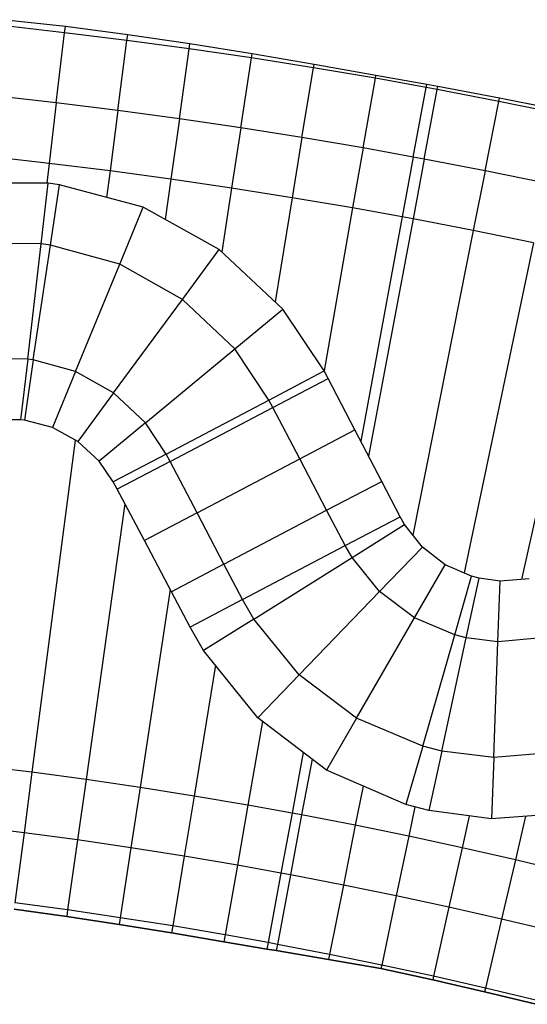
# Model space of a CAD drawing. Extents: x 1075205 to 1080159, y 1572534 to 1573545.
# Tile 7 of 29: x 1076262 to 1076437, y 1573195 to 1573534. Entities that reach past the tile are written whole.
import ezdxf

# ---------------------------------------------------------------- set-up
doc = ezdxf.new("R2010")
doc.units = 0
doc.header["$MEASUREMENT"] = 0
doc.layers.add('Canal', color=8, linetype='Continuous')

msp = doc.modelspace()

# ---------------------------------------------------------------- linework, layer by layer
for points in [[(1076448.5, 1573503.21), (1076427.24, 1573507.45), (1076405.93, 1573511.45), (1076402.13, 1573512.14), (1076384.59, 1573515.24), (1076363.25, 1573519.09), (1076341.88, 1573522.77), (1076320.47, 1573526.21), (1076299, 1573529.31), (1076277.5, 1573532.13), (1076255.94, 1573534.5)], [(1076259.83, 1573227.67), (1076277.96, 1573225.15), (1076296.06, 1573222.42), (1076314.14, 1573219.49), (1076332.17, 1573216.37), (1076347.02, 1573213.92), (1076350.24, 1573213.38), (1076368.3, 1573210.34), (1076386.34, 1573207.15), (1076404.25, 1573203.3), (1076422.1, 1573199.17), (1076439.9, 1573194.84)]]:
    msp.add_lwpolyline(points)
at = {"layer": 'Canal'}
for p, q in [((1076277.25, 1573530.02, 68.71), (1076255.72, 1573532.45, 68.68)), ((1076277.25, 1573530.02, 68.71), (1076255.72, 1573532.45, 68.68)), ((1076277.5, 1573532.13, 68), (1076255.94, 1573534.5, 68)), ((1076277.25, 1573530.02, 68.71), (1076277.5, 1573532.13, 68)), ((1076277.25, 1573530.02, 68.71), (1076277.5, 1573532.13, 68)), ((1076299, 1573529.31, 68.07), (1076277.5, 1573532.13, 68)), ((1076274.38, 1573505.79, 68.71), (1076277.25, 1573530.02, 68.71)), ((1076274.38, 1573505.79, 68.71), (1076277.25, 1573530.02, 68.71)), ((1076298.75, 1573527.35, 68.73), (1076277.25, 1573530.02, 68.71)), ((1076298.75, 1573527.35, 68.73), (1076277.25, 1573530.02, 68.71)), ((1076298.75, 1573527.35, 68.73), (1076299, 1573529.31, 68.07)), ((1076298.75, 1573527.35, 68.73), (1076299, 1573529.31, 68.07)), ((1076320.47, 1573526.21, 68.16), (1076299, 1573529.31, 68.07)), ((1076295.61, 1573503.15, 68.73), (1076298.75, 1573527.35, 68.73)), ((1076295.61, 1573503.15, 68.73), (1076298.75, 1573527.35, 68.73)), ((1076320.22, 1573524.44, 68.75), (1076298.75, 1573527.35, 68.73)), ((1076320.22, 1573524.44, 68.75), (1076298.75, 1573527.35, 68.73)), ((1076320.22, 1573524.44, 68.75), (1076320.47, 1573526.21, 68.16)), ((1076320.22, 1573524.44, 68.75), (1076320.47, 1573526.21, 68.16)), ((1076341.88, 1573522.77, 68.28), (1076320.47, 1573526.21, 68.16)), ((1076316.81, 1573500.28, 68.75), (1076320.22, 1573524.44, 68.75)), ((1076316.81, 1573500.28, 68.75), (1076320.22, 1573524.44, 68.75)), ((1076341.66, 1573521.29, 68.78), (1076320.22, 1573524.44, 68.75)), ((1076341.66, 1573521.29, 68.78), (1076320.22, 1573524.44, 68.75)), ((1076341.66, 1573521.29, 68.78), (1076341.88, 1573522.77, 68.28)), ((1076341.66, 1573521.29, 68.78), (1076341.88, 1573522.77, 68.28)), ((1076363.25, 1573519.09, 68.4), (1076341.88, 1573522.77, 68.28)), ((1076337.98, 1573497.17, 68.78), (1076341.66, 1573521.29, 68.78)), ((1076337.98, 1573497.17, 68.78), (1076341.66, 1573521.29, 68.78)), ((1076363.06, 1573517.91, 68.8), (1076341.66, 1573521.29, 68.78)), ((1076363.06, 1573517.91, 68.8), (1076341.66, 1573521.29, 68.78)), ((1076363.06, 1573517.91, 68.8), (1076363.25, 1573519.09, 68.4)), ((1076363.06, 1573517.91, 68.8), (1076363.25, 1573519.09, 68.4)), ((1076384.59, 1573515.24, 68.5), (1076363.25, 1573519.09, 68.4)), ((1076359.11, 1573493.83, 68.8), (1076363.06, 1573517.91, 68.8)), ((1076359.11, 1573493.83, 68.8), (1076363.06, 1573517.91, 68.8)), ((1076384.42, 1573514.28, 68.82), (1076363.06, 1573517.91, 68.8)), ((1076384.42, 1573514.28, 68.82), (1076363.06, 1573517.91, 68.8)), ((1076384.42, 1573514.28, 68.82), (1076384.59, 1573515.24, 68.5)), ((1076384.42, 1573514.28, 68.82), (1076384.59, 1573515.24, 68.5)), ((1076402.13, 1573512.14, 68.5), (1076384.59, 1573515.24, 68.5)), ((1076380.2, 1573490.25, 68.82), (1076384.42, 1573514.28, 68.82)), ((1076380.2, 1573490.25, 68.82), (1076384.42, 1573514.28, 68.82)), ((1076401.94, 1573511.13, 68.84), (1076384.42, 1573514.28, 68.82)), ((1076401.94, 1573511.13, 68.84), (1076384.42, 1573514.28, 68.82)), ((1076401.94, 1573511.13, 68.84), (1076402.13, 1573512.14, 68.5)), ((1076401.94, 1573511.13, 68.84), (1076402.13, 1573512.14, 68.5)), ((1076405.93, 1573511.45, 68.5), (1076402.13, 1573512.14, 68.5)), ((1076397.5, 1573487.13, 68.84), (1076401.94, 1573511.13, 68.84)), ((1076397.5, 1573487.13, 68.84), (1076401.94, 1573511.13, 68.84)), ((1076401.26, 1573486.44, 68.85), (1076405.74, 1573510.42, 68.85)), ((1076401.26, 1573486.44, 68.85), (1076405.74, 1573510.42, 68.85)), ((1076405.74, 1573510.42, 68.85), (1076401.94, 1573511.13, 68.84)), ((1076405.74, 1573510.42, 68.85), (1076401.94, 1573511.13, 68.84)), ((1076405.74, 1573510.42, 68.85), (1076405.93, 1573511.45, 68.5)), ((1076405.74, 1573510.42, 68.85), (1076405.93, 1573511.45, 68.5)), ((1076427.01, 1573506.32, 68.87), (1076405.74, 1573510.42, 68.85)), ((1076427.01, 1573506.32, 68.87), (1076405.74, 1573510.42, 68.85)), ((1076427.24, 1573507.45, 68.49), (1076405.93, 1573511.45, 68.5)), ((1076274.38, 1573505.79, 68.71), (1076253.12, 1573508.19, 68.68)), ((1076274.38, 1573505.79, 68.71), (1076253.12, 1573508.19, 68.68)), ((1076274.38, 1573505.79, 68.71), (1076271.9, 1573484.94, 67.21)), ((1076274.38, 1573505.79, 68.71), (1076271.9, 1573484.94, 67.21)), ((1076295.61, 1573503.15, 68.73), (1076274.38, 1573505.79, 68.71)), ((1076295.61, 1573503.15, 68.73), (1076274.38, 1573505.79, 68.71)), ((1076422.27, 1573482.39, 68.87), (1076427.01, 1573506.32, 68.87)), ((1076422.27, 1573482.39, 68.87), (1076427.01, 1573506.32, 68.87)), ((1076427.01, 1573506.32, 68.87), (1076427.24, 1573507.45, 68.49)), ((1076427.01, 1573506.32, 68.87), (1076427.24, 1573507.45, 68.49)), ((1076448.24, 1573501.99, 68.89), (1076427.01, 1573506.32, 68.87)), ((1076448.24, 1573501.99, 68.89), (1076427.01, 1573506.32, 68.87)), ((1076448.5, 1573503.21, 68.48), (1076427.24, 1573507.45, 68.49)), ((1076295.61, 1573503.15, 68.73), (1076292.9, 1573482.33, 67.23)), ((1076295.61, 1573503.15, 68.73), (1076292.9, 1573482.33, 67.23)), ((1076316.81, 1573500.28, 68.75), (1076295.61, 1573503.15, 68.73)), ((1076316.81, 1573500.28, 68.75), (1076295.61, 1573503.15, 68.73)), ((1076316.81, 1573500.28, 68.75), (1076313.87, 1573479.49, 67.25)), ((1076316.81, 1573500.28, 68.75), (1076313.87, 1573479.49, 67.25)), ((1076337.98, 1573497.17, 68.78), (1076316.81, 1573500.28, 68.75)), ((1076337.98, 1573497.17, 68.78), (1076316.81, 1573500.28, 68.75)), ((1076337.98, 1573497.17, 68.78), (1076334.81, 1573476.41, 67.28)), ((1076337.98, 1573497.17, 68.78), (1076334.81, 1573476.41, 67.28)), ((1076359.11, 1573493.83, 68.8), (1076337.98, 1573497.17, 68.78)), ((1076359.11, 1573493.83, 68.8), (1076337.98, 1573497.17, 68.78)), ((1076359.11, 1573493.83, 68.8), (1076355.71, 1573473.1, 67.3)), ((1076359.11, 1573493.83, 68.8), (1076355.71, 1573473.1, 67.3)), ((1076380.2, 1573490.25, 68.82), (1076359.11, 1573493.83, 68.8)), ((1076380.2, 1573490.25, 68.82), (1076359.11, 1573493.83, 68.8)), ((1076380.2, 1573490.25, 68.82), (1076376.58, 1573469.56, 67.32)), ((1076380.2, 1573490.25, 68.82), (1076376.58, 1573469.56, 67.32)), ((1076397.5, 1573487.13, 68.84), (1076380.2, 1573490.25, 68.82)), ((1076397.5, 1573487.13, 68.84), (1076380.2, 1573490.25, 68.82)), ((1076271.9, 1573484.94, 67.21), (1076250.87, 1573487.31, 67.18)), ((1076271.9, 1573484.94, 67.21), (1076250.87, 1573487.31, 67.18)), ((1076271.9, 1573484.94, 67.21), (1076271.09, 1573478.07, 67.21)), ((1076271.9, 1573484.94, 67.21), (1076271.09, 1573478.07, 67.21)), ((1076292.9, 1573482.33, 67.23), (1076271.9, 1573484.94, 67.21)), ((1076292.9, 1573482.33, 67.23), (1076271.9, 1573484.94, 67.21)), ((1076397.5, 1573487.13, 68.84), (1076393.69, 1573466.48, 67.34)), ((1076397.5, 1573487.13, 68.84), (1076393.69, 1573466.48, 67.34)), ((1076401.26, 1573486.44, 68.85), (1076397.4, 1573465.79, 67.35)), ((1076401.26, 1573486.44, 68.85), (1076397.4, 1573465.79, 67.35)), ((1076401.26, 1573486.44, 68.85), (1076397.5, 1573487.13, 68.84)), ((1076401.26, 1573486.44, 68.85), (1076397.5, 1573487.13, 68.84)), ((1076422.27, 1573482.39, 68.87), (1076401.26, 1573486.44, 68.85)), ((1076422.27, 1573482.39, 68.87), (1076401.26, 1573486.44, 68.85)), ((1076292.9, 1573482.33, 67.23), (1076291.72, 1573473.2, 67.23)), ((1076292.9, 1573482.33, 67.23), (1076291.72, 1573473.2, 67.23)), ((1076313.87, 1573479.49, 67.25), (1076292.9, 1573482.33, 67.23)), ((1076313.87, 1573479.49, 67.25), (1076292.9, 1573482.33, 67.23)), ((1076422.27, 1573482.39, 68.87), (1076418.18, 1573461.79, 67.37)), ((1076422.27, 1573482.39, 68.87), (1076418.18, 1573461.79, 67.37)), ((1076443.23, 1573478.11, 68.89), (1076422.27, 1573482.39, 68.87)), ((1076443.23, 1573478.11, 68.89), (1076422.27, 1573482.39, 68.87)), ((1076271.59, 1573478.06, 67.21), (1076245.5, 1573478.15, 67.18)), ((1076269.15, 1573457.15, 65.7), (1076271.59, 1573478.06, 67.21)), ((1076269.15, 1573457.15, 65.7), (1076271.59, 1573478.06, 67.21)), ((1076275.42, 1573477.58, 67.21), (1076271.59, 1573478.06, 67.21)), ((1076313.87, 1573479.49, 67.25), (1076311.91, 1573465.6, 67.25)), ((1076313.87, 1573479.49, 67.25), (1076311.91, 1573465.6, 67.25)), ((1076334.81, 1573476.41, 67.28), (1076313.87, 1573479.49, 67.25)), ((1076334.81, 1573476.41, 67.28), (1076313.87, 1573479.49, 67.25)), ((1076272.32, 1573456.73, 65.71), (1076275.42, 1573477.58, 67.21)), ((1076272.32, 1573456.73, 65.71), (1076275.42, 1573477.58, 67.21)), ((1076304.36, 1573469.8, 67.25), (1076275.42, 1573477.58, 67.21)), ((1076334.81, 1573476.41, 67.28), (1076331.45, 1573454.4, 67.28)), ((1076334.81, 1573476.41, 67.28), (1076331.45, 1573454.4, 67.28)), ((1076355.71, 1573473.1, 67.3), (1076334.81, 1573476.41, 67.28)), ((1076355.71, 1573473.1, 67.3), (1076334.81, 1573476.41, 67.28)), ((1076355.71, 1573473.1, 67.3), (1076349.82, 1573437.18, 67.3)), ((1076355.71, 1573473.1, 67.3), (1076349.82, 1573437.18, 67.3)), ((1076376.58, 1573469.56, 67.32), (1076355.71, 1573473.1, 67.3)), ((1076376.58, 1573469.56, 67.32), (1076355.71, 1573473.1, 67.3)), ((1076296.24, 1573450.13, 65.73), (1076304.36, 1573469.8, 67.25)), ((1076296.24, 1573450.13, 65.73), (1076304.36, 1573469.8, 67.25)), ((1076330.59, 1573455.21, 67.28), (1076304.36, 1573469.8, 67.25)), ((1076376.58, 1573469.56, 67.32), (1076366.73, 1573413.42, 67.32)), ((1076376.58, 1573469.56, 67.32), (1076366.73, 1573413.42, 67.32)), ((1076393.69, 1573466.48, 67.34), (1076376.58, 1573469.56, 67.32)), ((1076393.69, 1573466.48, 67.34), (1076376.58, 1573469.56, 67.32)), ((1076393.69, 1573466.48, 67.34), (1076379.39, 1573389.13, 67.34)), ((1076393.69, 1573466.48, 67.34), (1076379.39, 1573389.13, 67.34)), ((1076397.4, 1573465.79, 67.35), (1076382.1, 1573383.93, 67.35)), ((1076397.4, 1573465.79, 67.35), (1076382.1, 1573383.93, 67.35)), ((1076397.4, 1573465.79, 67.35), (1076393.69, 1573466.48, 67.34)), ((1076397.4, 1573465.79, 67.35), (1076393.69, 1573466.48, 67.34)), ((1076418.18, 1573461.79, 67.37), (1076397.4, 1573465.79, 67.35)), ((1076418.18, 1573461.79, 67.37), (1076397.4, 1573465.79, 67.35)), ((1076418.18, 1573461.79, 67.37), (1076397.34, 1573356.72, 67.37)), ((1076418.18, 1573461.79, 67.37), (1076397.34, 1573356.72, 67.37)), ((1076438.91, 1573457.56, 67.39), (1076418.18, 1573461.79, 67.37)), ((1076438.91, 1573457.56, 67.39), (1076418.18, 1573461.79, 67.37)), ((1076269.15, 1573457.15, 65.7), (1076247.51, 1573457.37, 65.69)), ((1076269.15, 1573457.15, 65.7), (1076247.51, 1573457.37, 65.69)), ((1076438.91, 1573457.56, 67.39), (1076415, 1573343.65, 67.39)), ((1076438.91, 1573457.56, 67.39), (1076415, 1573343.65, 67.39)), ((1076264.52, 1573417.42, 65.7), (1076269.15, 1573457.15, 65.7)), ((1076264.52, 1573417.42, 65.7), (1076269.15, 1573457.15, 65.7)), ((1076266.45, 1573417.17, 65.71), (1076272.32, 1573456.73, 65.71)), ((1076266.45, 1573417.17, 65.71), (1076272.32, 1573456.73, 65.71)), ((1076272.32, 1573456.73, 65.71), (1076269.15, 1573457.15, 65.7)), ((1076272.32, 1573456.73, 65.71), (1076269.15, 1573457.15, 65.7)), ((1076296.24, 1573450.13, 65.73), (1076272.32, 1573456.73, 65.71)), ((1076296.24, 1573450.13, 65.73), (1076272.32, 1573456.73, 65.71)), ((1076317.86, 1573437.95, 65.74), (1076330.59, 1573455.21, 67.28)), ((1076317.86, 1573437.95, 65.74), (1076330.59, 1573455.21, 67.28)), ((1076352.52, 1573434.66, 67.3), (1076330.59, 1573455.21, 67.28)), ((1076459.6, 1573453.09, 67.42), (1076434.86, 1573341.41, 67.42)), ((1076459.6, 1573453.09, 67.42), (1076434.86, 1573341.41, 67.42)), ((1076280.99, 1573413.15, 65.73), (1076296.24, 1573450.13, 65.73)), ((1076280.99, 1573413.15, 65.73), (1076296.24, 1573450.13, 65.73)), ((1076317.86, 1573437.95, 65.74), (1076296.24, 1573450.13, 65.73)), ((1076317.86, 1573437.95, 65.74), (1076296.24, 1573450.13, 65.73)), ((1076294.13, 1573405.75, 65.74), (1076317.86, 1573437.95, 65.74)), ((1076294.13, 1573405.75, 65.74), (1076317.86, 1573437.95, 65.74)), ((1076335.9, 1573420.9, 65.76), (1076317.86, 1573437.95, 65.74)), ((1076335.9, 1573420.9, 65.76), (1076317.86, 1573437.95, 65.74)), ((1076335.9, 1573420.9, 65.76), (1076352.52, 1573434.66, 67.3)), ((1076335.9, 1573420.9, 65.76), (1076352.52, 1573434.66, 67.3)), ((1076366.8, 1573413.32, 67.32), (1076352.52, 1573434.66, 67.3)), ((1076305.09, 1573395.39, 65.76), (1076335.9, 1573420.9, 65.76)), ((1076305.09, 1573395.39, 65.76), (1076335.9, 1573420.9, 65.76)), ((1076347.65, 1573403.26, 65.78), (1076335.9, 1573420.9, 65.76)), ((1076347.65, 1573403.26, 65.78), (1076335.9, 1573420.9, 65.76)), ((1076264.52, 1573417.42, 65.7), (1076251.37, 1573417.55, 65.69)), ((1076264.52, 1573417.42, 65.7), (1076251.37, 1573417.55, 65.69)), ((1076264.52, 1573417.42, 65.7), (1076262.08, 1573396.51, 67.21)), ((1076264.52, 1573417.42, 65.7), (1076262.08, 1573396.51, 67.21)), ((1076266.45, 1573417.17, 65.71), (1076263.36, 1573396.35, 67.21)), ((1076266.45, 1573417.17, 65.71), (1076263.36, 1573396.35, 67.21)), ((1076266.45, 1573417.17, 65.71), (1076264.52, 1573417.42, 65.7)), ((1076266.45, 1573417.17, 65.71), (1076264.52, 1573417.42, 65.7)), ((1076280.99, 1573413.15, 65.73), (1076266.45, 1573417.17, 65.71)), ((1076280.99, 1573413.15, 65.73), (1076266.45, 1573417.17, 65.71)), ((1076280.99, 1573413.15, 65.73), (1076273.01, 1573393.8, 67.22)), ((1076280.99, 1573413.15, 65.73), (1076273.01, 1573393.8, 67.22)), ((1076294.13, 1573405.75, 65.74), (1076280.99, 1573413.15, 65.73)), ((1076294.13, 1573405.75, 65.74), (1076280.99, 1573413.15, 65.73)), ((1076347.65, 1573403.26, 65.78), (1076366.8, 1573413.32, 67.32)), ((1076294.13, 1573405.75, 65.74), (1076281.77, 1573388.98, 67.23)), ((1076294.13, 1573405.75, 65.74), (1076281.77, 1573388.98, 67.23)), ((1076305.09, 1573395.39, 65.76), (1076294.13, 1573405.75, 65.74)), ((1076305.09, 1573395.39, 65.76), (1076294.13, 1573405.75, 65.74)), ((1076312.24, 1573384.66, 65.78), (1076347.65, 1573403.26, 65.78)), ((1076262.08, 1573396.51, 67.21), (1076253.41, 1573396.5, 67.2)), ((1076263.36, 1573396.35, 67.21), (1076262.08, 1573396.51, 67.21)), ((1076273.01, 1573393.8, 67.22), (1076263.36, 1573396.35, 67.21)), ((1076281.77, 1573388.98, 67.23), (1076273.01, 1573393.8, 67.22)), ((1076305.09, 1573395.39, 65.76), (1076289.16, 1573382.19, 67.24)), ((1076305.09, 1573395.39, 65.76), (1076289.16, 1573382.19, 67.24)), ((1076312.24, 1573384.66, 65.78), (1076305.09, 1573395.39, 65.76)), ((1076312.24, 1573384.66, 65.78), (1076305.09, 1573395.39, 65.76)), ((1076280.84, 1573389.49, 67.23), (1076265.96, 1573274.87, 67.23)), ((1076280.84, 1573389.49, 67.23), (1076265.96, 1573274.87, 67.23)), ((1076289.16, 1573382.19, 67.24), (1076281.77, 1573388.98, 67.23)), ((1076312.24, 1573384.66, 65.78), (1076294.03, 1573375.1, 67.25)), ((1076294.03, 1573375.1, 67.25), (1076289.16, 1573382.19, 67.24)), ((1076298.06, 1573367.48, 67.25), (1076284.62, 1573272.34, 67.25)), ((1076298.06, 1573367.48, 67.25), (1076284.62, 1573272.34, 67.25)), ((1076374.01, 1573353.06, 65.83), (1076393, 1573363.03, 67.36)), ((1076394.49, 1573360.33, 67.37), (1076393, 1573363.03, 67.36)), ((1076376.36, 1573348.98, 65.84), (1076394.49, 1573360.33, 67.37)), ((1076376.36, 1573348.98, 65.84), (1076394.49, 1573360.33, 67.37)), ((1076400.62, 1573352.56, 67.38), (1076394.49, 1573360.33, 67.37)), ((1076338.6, 1573334.46, 65.83), (1076374.01, 1573353.06, 65.83)), ((1076376.36, 1573348.98, 65.84), (1076374.01, 1573353.06, 65.83)), ((1076376.36, 1573348.98, 65.84), (1076374.01, 1573353.06, 65.83)), ((1076385.86, 1573337.26, 65.86), (1076400.62, 1573352.56, 67.38)), ((1076385.86, 1573337.26, 65.86), (1076400.62, 1573352.56, 67.38)), ((1076408.48, 1573346.49, 67.39), (1076400.62, 1573352.56, 67.38)), ((1076342.46, 1573327.75, 65.84), (1076376.36, 1573348.98, 65.84)), ((1076342.46, 1573327.75, 65.84), (1076376.36, 1573348.98, 65.84)), ((1076385.86, 1573337.26, 65.86), (1076376.36, 1573348.98, 65.84)), ((1076385.86, 1573337.26, 65.86), (1076376.36, 1573348.98, 65.84)), ((1076397.91, 1573328.19, 65.88), (1076408.48, 1573346.49, 67.39)), ((1076397.91, 1573328.19, 65.88), (1076408.48, 1573346.49, 67.39)), ((1076417.6, 1573342.51, 67.4), (1076408.48, 1573346.49, 67.39)), ((1076411.79, 1573322.29, 65.89), (1076417.6, 1573342.51, 67.4)), ((1076411.79, 1573322.29, 65.89), (1076417.6, 1573342.51, 67.4)), ((1076415.77, 1573321.29, 65.9), (1076420.22, 1573341.82, 67.4)), ((1076415.77, 1573321.29, 65.9), (1076420.22, 1573341.82, 67.4)), ((1076420.22, 1573341.82, 67.4), (1076417.6, 1573342.51, 67.4)), ((1076427.44, 1573340.84, 67.41), (1076420.22, 1573341.82, 67.4)), ((1076426.69, 1573319.92, 65.91), (1076427.44, 1573340.84, 67.41)), ((1076426.69, 1573319.92, 65.91), (1076427.44, 1573340.84, 67.41)), ((1076437.41, 1573341.61, 67.42), (1076427.44, 1573340.84, 67.41)), ((1076313.69, 1573337.96, 67.28), (1076303.26, 1573269.6, 67.28)), ((1076313.69, 1573337.96, 67.28), (1076303.26, 1573269.6, 67.28)), ((1076358.09, 1573308.47, 65.86), (1076385.86, 1573337.26, 65.86)), ((1076358.09, 1573308.47, 65.86), (1076385.86, 1573337.26, 65.86)), ((1076397.91, 1573328.19, 65.88), (1076385.86, 1573337.26, 65.86)), ((1076397.91, 1573328.19, 65.88), (1076385.86, 1573337.26, 65.86)), ((1076338.6, 1573334.46, 65.83), (1076320.55, 1573324.98, 67.29)), ((1076342.46, 1573327.75, 65.84), (1076338.6, 1573334.46, 65.83)), ((1076342.46, 1573327.75, 65.84), (1076338.6, 1573334.46, 65.83)), ((1076377.91, 1573293.54, 65.88), (1076397.91, 1573328.19, 65.88)), ((1076377.91, 1573293.54, 65.88), (1076397.91, 1573328.19, 65.88)), ((1076411.79, 1573322.29, 65.89), (1076397.91, 1573328.19, 65.88)), ((1076411.79, 1573322.29, 65.89), (1076397.91, 1573328.19, 65.88)), ((1076325.16, 1573316.92, 67.3), (1076320.55, 1573324.98, 67.29)), ((1076342.46, 1573327.75, 65.84), (1076325.16, 1573316.92, 67.3)), ((1076342.46, 1573327.75, 65.84), (1076325.16, 1573316.92, 67.3)), ((1076358.09, 1573308.47, 65.86), (1076342.46, 1573327.75, 65.84)), ((1076358.09, 1573308.47, 65.86), (1076342.46, 1573327.75, 65.84)), ((1076400.75, 1573283.84, 65.89), (1076411.79, 1573322.29, 65.89)), ((1076400.75, 1573283.84, 65.89), (1076411.79, 1573322.29, 65.89)), ((1076415.77, 1573321.29, 65.9), (1076411.79, 1573322.29, 65.89)), ((1076415.77, 1573321.29, 65.9), (1076411.79, 1573322.29, 65.89)), ((1076407.3, 1573282.2, 65.9), (1076415.77, 1573321.29, 65.9)), ((1076407.3, 1573282.2, 65.9), (1076415.77, 1573321.29, 65.9)), ((1076426.69, 1573319.92, 65.91), (1076415.77, 1573321.29, 65.9)), ((1076426.69, 1573319.92, 65.91), (1076415.77, 1573321.29, 65.9)), ((1076425.26, 1573279.95, 65.91), (1076426.69, 1573319.92, 65.91)), ((1076425.26, 1573279.95, 65.91), (1076426.69, 1573319.92, 65.91)), ((1076441.72, 1573321.22, 65.93), (1076426.69, 1573319.92, 65.91)), ((1076441.72, 1573321.22, 65.93), (1076426.69, 1573319.92, 65.91)), ((1076343.85, 1573293.71, 67.32), (1076325.16, 1573316.92, 67.3)), ((1076329.27, 1573311.82, 67.3), (1076321.87, 1573266.66, 67.3)), ((1076329.27, 1573311.82, 67.3), (1076321.87, 1573266.66, 67.3)), ((1076358.09, 1573308.47, 65.86), (1076343.85, 1573293.71, 67.32)), ((1076358.09, 1573308.47, 65.86), (1076343.85, 1573293.71, 67.32)), ((1076377.91, 1573293.54, 65.88), (1076358.09, 1573308.47, 65.86)), ((1076377.91, 1573293.54, 65.88), (1076358.09, 1573308.47, 65.86)), ((1076345.51, 1573292.44, 67.32), (1076340.44, 1573263.51, 67.32)), ((1076345.51, 1573292.44, 67.32), (1076340.44, 1573263.51, 67.32)), ((1076367.56, 1573275.62, 67.35), (1076343.85, 1573293.71, 67.32)), ((1076377.91, 1573293.54, 65.88), (1076367.56, 1573275.62, 67.35)), ((1076377.91, 1573293.54, 65.88), (1076367.56, 1573275.62, 67.35)), ((1076400.75, 1573283.84, 65.89), (1076377.91, 1573293.54, 65.88)), ((1076400.75, 1573283.84, 65.89), (1076377.91, 1573293.54, 65.88)), ((1076359.55, 1573281.73, 67.34), (1076355.67, 1573260.77, 67.34)), ((1076359.55, 1573281.73, 67.34), (1076355.67, 1573260.77, 67.34)), ((1076400.75, 1573283.84, 65.89), (1076394.97, 1573263.72, 67.39)), ((1076400.75, 1573283.84, 65.89), (1076394.97, 1573263.72, 67.39)), ((1076407.3, 1573282.2, 65.9), (1076400.75, 1573283.84, 65.89)), ((1076407.3, 1573282.2, 65.9), (1076400.75, 1573283.84, 65.89)), ((1076407.3, 1573282.2, 65.9), (1076402.85, 1573261.67, 67.4)), ((1076407.3, 1573282.2, 65.9), (1076402.85, 1573261.67, 67.4)), ((1076425.26, 1573279.95, 65.91), (1076407.3, 1573282.2, 65.9)), ((1076425.26, 1573279.95, 65.91), (1076407.3, 1573282.2, 65.9)), ((1076449.99, 1573282.09, 65.93), (1076425.26, 1573279.95, 65.91)), ((1076449.99, 1573282.09, 65.93), (1076425.26, 1573279.95, 65.91)), ((1076362.58, 1573279.42, 67.35), (1076358.98, 1573260.15, 67.35)), ((1076362.58, 1573279.42, 67.35), (1076358.98, 1573260.15, 67.35)), ((1076425.26, 1573279.95, 65.91), (1076424.51, 1573258.77, 67.43)), ((1076425.26, 1573279.95, 65.91), (1076424.51, 1573258.77, 67.43)), ((1076265.96, 1573274.87, 67.23), (1076247.26, 1573277.19, 67.21)), ((1076265.96, 1573274.87, 67.23), (1076247.26, 1573277.19, 67.21)), ((1076265.96, 1573274.87, 67.23), (1076263.25, 1573254.05, 68.73)), ((1076265.96, 1573274.87, 67.23), (1076263.25, 1573254.05, 68.73)), ((1076284.62, 1573272.34, 67.25), (1076265.96, 1573274.87, 67.23)), ((1076284.62, 1573272.34, 67.25), (1076265.96, 1573274.87, 67.23)), ((1076394.97, 1573263.72, 67.39), (1076367.56, 1573275.62, 67.35)), ((1076284.62, 1573272.34, 67.25), (1076281.69, 1573251.55, 68.75)), ((1076284.62, 1573272.34, 67.25), (1076281.69, 1573251.55, 68.75)), ((1076303.26, 1573269.6, 67.28), (1076284.62, 1573272.34, 67.25)), ((1076303.26, 1573269.6, 67.28), (1076284.62, 1573272.34, 67.25)), ((1076303.26, 1573269.6, 67.28), (1076300.1, 1573248.84, 68.78)), ((1076303.26, 1573269.6, 67.28), (1076300.1, 1573248.84, 68.78)), ((1076321.87, 1573266.66, 67.3), (1076303.26, 1573269.6, 67.28)), ((1076321.87, 1573266.66, 67.3), (1076303.26, 1573269.6, 67.28)), ((1076380.16, 1573270.15, 67.37), (1076377.47, 1573256.59, 67.37)), ((1076380.16, 1573270.15, 67.37), (1076377.47, 1573256.59, 67.37)), ((1076321.87, 1573266.66, 67.3), (1076318.47, 1573245.94, 68.8)), ((1076321.87, 1573266.66, 67.3), (1076318.47, 1573245.94, 68.8)), ((1076340.44, 1573263.51, 67.32), (1076321.87, 1573266.66, 67.3)), ((1076340.44, 1573263.51, 67.32), (1076321.87, 1573266.66, 67.3)), ((1076402.85, 1573261.67, 67.4), (1076394.97, 1573263.72, 67.39)), ((1076340.44, 1573263.51, 67.32), (1076336.81, 1573242.82, 68.82)), ((1076340.44, 1573263.51, 67.32), (1076336.81, 1573242.82, 68.82)), ((1076355.67, 1573260.77, 67.34), (1076340.44, 1573263.51, 67.32)), ((1076355.67, 1573260.77, 67.34), (1076340.44, 1573263.51, 67.32)), ((1076355.67, 1573260.77, 67.34), (1076351.86, 1573240.12, 68.84)), ((1076355.67, 1573260.77, 67.34), (1076351.86, 1573240.12, 68.84)), ((1076358.98, 1573260.15, 67.35), (1076355.67, 1573260.77, 67.34)), ((1076358.98, 1573260.15, 67.35), (1076355.67, 1573260.77, 67.34)), ((1076398.05, 1573262.92, 67.39), (1076395.93, 1573252.82, 67.39)), ((1076398.05, 1573262.92, 67.39), (1076395.93, 1573252.82, 67.39)), ((1076424.51, 1573258.77, 67.43), (1076402.85, 1573261.67, 67.4)), ((1076454.41, 1573261.13, 67.46), (1076424.51, 1573258.77, 67.43)), ((1076358.98, 1573260.15, 67.35), (1076355.12, 1573239.51, 68.85)), ((1076358.98, 1573260.15, 67.35), (1076355.12, 1573239.51, 68.85)), ((1076377.47, 1573256.59, 67.37), (1076358.98, 1573260.15, 67.35)), ((1076377.47, 1573256.59, 67.37), (1076358.98, 1573260.15, 67.35)), ((1076416.77, 1573259.8, 67.42), (1076414.35, 1573248.85, 67.42)), ((1076416.77, 1573259.8, 67.42), (1076414.35, 1573248.85, 67.42)), ((1076436.22, 1573259.69, 67.44), (1076432.71, 1573244.67, 67.44)), ((1076436.22, 1573259.69, 67.44), (1076432.71, 1573244.67, 67.44)), ((1076263.25, 1573254.05, 68.73), (1076244.79, 1573256.34, 68.71)), ((1076263.25, 1573254.05, 68.73), (1076244.79, 1573256.34, 68.71)), ((1076263.25, 1573254.05, 68.73), (1076260.11, 1573229.85, 68.73)), ((1076263.25, 1573254.05, 68.73), (1076260.11, 1573229.85, 68.73)), ((1076281.69, 1573251.55, 68.75), (1076263.25, 1573254.05, 68.73)), ((1076281.69, 1573251.55, 68.75), (1076263.25, 1573254.05, 68.73)), ((1076377.47, 1573256.59, 67.37), (1076373.39, 1573235.99, 68.87)), ((1076377.47, 1573256.59, 67.37), (1076373.39, 1573235.99, 68.87)), ((1076395.93, 1573252.82, 67.39), (1076377.47, 1573256.59, 67.37)), ((1076395.93, 1573252.82, 67.39), (1076377.47, 1573256.59, 67.37)), ((1076281.69, 1573251.55, 68.75), (1076278.28, 1573227.39, 68.75)), ((1076281.69, 1573251.55, 68.75), (1076278.28, 1573227.39, 68.75)), ((1076300.1, 1573248.84, 68.78), (1076281.69, 1573251.55, 68.75)), ((1076300.1, 1573248.84, 68.78), (1076281.69, 1573251.55, 68.75)), ((1076395.93, 1573252.82, 67.39), (1076391.62, 1573232.27, 68.89)), ((1076395.93, 1573252.82, 67.39), (1076391.62, 1573232.27, 68.89)), ((1076414.35, 1573248.85, 67.42), (1076395.93, 1573252.82, 67.39)), ((1076414.35, 1573248.85, 67.42), (1076395.93, 1573252.82, 67.39)), ((1076300.1, 1573248.84, 68.78), (1076296.42, 1573224.72, 68.78)), ((1076300.1, 1573248.84, 68.78), (1076296.42, 1573224.72, 68.78)), ((1076318.47, 1573245.94, 68.8), (1076300.1, 1573248.84, 68.78)), ((1076318.47, 1573245.94, 68.8), (1076300.1, 1573248.84, 68.78)), ((1076414.35, 1573248.85, 67.42), (1076409.8, 1573228.35, 68.92)), ((1076414.35, 1573248.85, 67.42), (1076409.8, 1573228.35, 68.92)), ((1076432.71, 1573244.67, 67.44), (1076414.35, 1573248.85, 67.42)), ((1076432.71, 1573244.67, 67.44), (1076414.35, 1573248.85, 67.42)), ((1076318.47, 1573245.94, 68.8), (1076314.52, 1573221.86, 68.8)), ((1076318.47, 1573245.94, 68.8), (1076314.52, 1573221.86, 68.8)), ((1076336.81, 1573242.82, 68.82), (1076318.47, 1573245.94, 68.8)), ((1076336.81, 1573242.82, 68.82), (1076318.47, 1573245.94, 68.8)), ((1076432.71, 1573244.67, 67.44), (1076427.94, 1573224.22, 68.94)), ((1076432.71, 1573244.67, 67.44), (1076427.94, 1573224.22, 68.94)), ((1076451.04, 1573240.29, 67.46), (1076432.71, 1573244.67, 67.44)), ((1076451.04, 1573240.29, 67.46), (1076432.71, 1573244.67, 67.44)), ((1076336.81, 1573242.82, 68.82), (1076332.6, 1573218.79, 68.82)), ((1076336.81, 1573242.82, 68.82), (1076332.6, 1573218.79, 68.82)), ((1076351.86, 1573240.12, 68.84), (1076336.81, 1573242.82, 68.82)), ((1076351.86, 1573240.12, 68.84), (1076336.81, 1573242.82, 68.82)), ((1076351.86, 1573240.12, 68.84), (1076347.42, 1573216.12, 68.84)), ((1076351.86, 1573240.12, 68.84), (1076347.42, 1573216.12, 68.84)), ((1076355.12, 1573239.51, 68.85), (1076351.86, 1573240.12, 68.84)), ((1076355.12, 1573239.51, 68.85), (1076351.86, 1573240.12, 68.84)), ((1076355.12, 1573239.51, 68.85), (1076350.64, 1573215.52, 68.85)), ((1076355.12, 1573239.51, 68.85), (1076350.64, 1573215.52, 68.85)), ((1076373.39, 1573235.99, 68.87), (1076355.12, 1573239.51, 68.85)), ((1076373.39, 1573235.99, 68.87), (1076355.12, 1573239.51, 68.85)), ((1076373.39, 1573235.99, 68.87), (1076368.64, 1573212.06, 68.87)), ((1076373.39, 1573235.99, 68.87), (1076368.64, 1573212.06, 68.87)), ((1076391.62, 1573232.27, 68.89), (1076373.39, 1573235.99, 68.87)), ((1076391.62, 1573232.27, 68.89), (1076373.39, 1573235.99, 68.87)), ((1076278.28, 1573227.39, 68.75), (1076260.11, 1573229.85, 68.73)), ((1076278.28, 1573227.39, 68.75), (1076260.11, 1573229.85, 68.73)), ((1076391.62, 1573232.27, 68.89), (1076386.6, 1573208.39, 68.89)), ((1076391.62, 1573232.27, 68.89), (1076386.6, 1573208.39, 68.89)), ((1076409.8, 1573228.35, 68.92), (1076391.62, 1573232.27, 68.89)), ((1076409.8, 1573228.35, 68.92), (1076391.62, 1573232.27, 68.89)), ((1076277.96, 1573225.15, 68), (1076259.83, 1573227.67, 68)), ((1076278.28, 1573227.39, 68.75), (1076277.96, 1573225.15, 68)), ((1076278.28, 1573227.39, 68.75), (1076277.96, 1573225.15, 68)), ((1076296.42, 1573224.72, 68.78), (1076278.28, 1573227.39, 68.75)), ((1076296.42, 1573224.72, 68.78), (1076278.28, 1573227.39, 68.75)), ((1076409.8, 1573228.35, 68.92), (1076404.52, 1573204.52, 68.92)), ((1076409.8, 1573228.35, 68.92), (1076404.52, 1573204.52, 68.92)), ((1076427.94, 1573224.22, 68.94), (1076409.8, 1573228.35, 68.92)), ((1076427.94, 1573224.22, 68.94), (1076409.8, 1573228.35, 68.92)), ((1076296.06, 1573222.42, 68), (1076277.96, 1573225.15, 68)), ((1076296.42, 1573224.72, 68.78), (1076296.06, 1573222.42, 68)), ((1076296.42, 1573224.72, 68.78), (1076296.06, 1573222.42, 68)), ((1076314.52, 1573221.86, 68.8), (1076296.42, 1573224.72, 68.78)), ((1076314.52, 1573221.86, 68.8), (1076296.42, 1573224.72, 68.78)), ((1076427.94, 1573224.22, 68.94), (1076422.4, 1573200.46, 68.94)), ((1076427.94, 1573224.22, 68.94), (1076422.4, 1573200.46, 68.94)), ((1076446.04, 1573219.89, 68.96), (1076427.94, 1573224.22, 68.94)), ((1076446.04, 1573219.89, 68.96), (1076427.94, 1573224.22, 68.94)), ((1076314.14, 1573219.49, 68), (1076296.06, 1573222.42, 68)), ((1076314.52, 1573221.86, 68.8), (1076314.14, 1573219.49, 68)), ((1076314.52, 1573221.86, 68.8), (1076314.14, 1573219.49, 68)), ((1076332.6, 1573218.79, 68.82), (1076314.52, 1573221.86, 68.8)), ((1076332.6, 1573218.79, 68.82), (1076314.52, 1573221.86, 68.8)), ((1076332.17, 1573216.37, 68), (1076314.14, 1573219.49, 68)), ((1076332.6, 1573218.79, 68.82), (1076332.17, 1573216.37, 68)), ((1076332.6, 1573218.79, 68.82), (1076332.17, 1573216.37, 68)), ((1076347.02, 1573213.92, 68.1), (1076332.17, 1573216.37, 68)), ((1076347.42, 1573216.12, 68.84), (1076332.6, 1573218.79, 68.82)), ((1076347.42, 1573216.12, 68.84), (1076332.6, 1573218.79, 68.82)), ((1076347.42, 1573216.12, 68.84), (1076347.02, 1573213.92, 68.1)), ((1076347.42, 1573216.12, 68.84), (1076347.02, 1573213.92, 68.1)), ((1076350.64, 1573215.52, 68.85), (1076347.42, 1573216.12, 68.84)), ((1076350.64, 1573215.52, 68.85), (1076347.42, 1573216.12, 68.84)), ((1076350.24, 1573213.38, 68.12), (1076347.02, 1573213.92, 68.1)), ((1076350.64, 1573215.52, 68.85), (1076350.24, 1573213.38, 68.12)), ((1076350.64, 1573215.52, 68.85), (1076350.24, 1573213.38, 68.12)), ((1076368.3, 1573210.34, 68.29), (1076350.24, 1573213.38, 68.12)), ((1076368.64, 1573212.06, 68.87), (1076350.64, 1573215.52, 68.85)), ((1076368.64, 1573212.06, 68.87), (1076350.64, 1573215.52, 68.85)), ((1076368.64, 1573212.06, 68.87), (1076368.3, 1573210.34, 68.29)), ((1076368.64, 1573212.06, 68.87), (1076368.3, 1573210.34, 68.29)), ((1076386.34, 1573207.15, 68.47), (1076368.3, 1573210.34, 68.29)), ((1076386.6, 1573208.39, 68.89), (1076368.64, 1573212.06, 68.87)), ((1076386.6, 1573208.39, 68.89), (1076368.64, 1573212.06, 68.87)), ((1076386.6, 1573208.39, 68.89), (1076386.34, 1573207.15, 68.47)), ((1076386.6, 1573208.39, 68.89), (1076386.34, 1573207.15, 68.47)), ((1076404.25, 1573203.3, 68.5), (1076386.34, 1573207.15, 68.47)), ((1076404.52, 1573204.52, 68.92), (1076386.6, 1573208.39, 68.89)), ((1076404.52, 1573204.52, 68.92), (1076386.6, 1573208.39, 68.89)), ((1076404.52, 1573204.52, 68.92), (1076404.25, 1573203.3, 68.5)), ((1076404.52, 1573204.52, 68.92), (1076404.25, 1573203.3, 68.5)), ((1076422.1, 1573199.17, 68.5), (1076404.25, 1573203.3, 68.5)), ((1076422.4, 1573200.46, 68.94), (1076404.52, 1573204.52, 68.92)), ((1076422.4, 1573200.46, 68.94), (1076404.52, 1573204.52, 68.92)), ((1076422.4, 1573200.46, 68.94), (1076422.1, 1573199.17, 68.5)), ((1076422.4, 1573200.46, 68.94), (1076422.1, 1573199.17, 68.5)), ((1076439.9, 1573194.84, 68.5), (1076422.1, 1573199.17, 68.5)), ((1076440.23, 1573196.19, 68.96), (1076422.4, 1573200.46, 68.94)), ((1076440.23, 1573196.19, 68.96), (1076422.4, 1573200.46, 68.94))]:
    msp.add_line(p, q, dxfattribs=at)
at = {"layer": 'Canal', "extrusion": (-0.063513, -0.032297, 0.997458)}
for p, q in [((1076347.65, 1573403.26, 65.78), (1076366.8, 1573413.32, 67.32)), ((1076368.15, 1573410.72, 67.33), (1076366.8, 1573413.32, 67.32)), ((1076349.01, 1573400.67, 65.78), (1076368.15, 1573410.72, 67.33)), ((1076349.01, 1573400.67, 65.78), (1076368.15, 1573410.72, 67.33)), ((1076377.39, 1573392.98, 67.34), (1076368.15, 1573410.72, 67.33)), ((1076349.01, 1573400.67, 65.78), (1076347.65, 1573403.26, 65.78)), ((1076358.31, 1573382.96, 65.8), (1076349.01, 1573400.67, 65.78)), ((1076358.31, 1573382.96, 65.8), (1076377.39, 1573392.98, 67.34)), ((1076358.31, 1573382.96, 65.8), (1076377.39, 1573392.98, 67.34)), ((1076386.63, 1573375.24, 67.35), (1076377.39, 1573392.98, 67.34)), ((1076367.61, 1573365.25, 65.82), (1076358.31, 1573382.96, 65.8)), ((1076367.61, 1573365.25, 65.82), (1076386.63, 1573375.24, 67.35)), ((1076367.61, 1573365.25, 65.82), (1076386.63, 1573375.24, 67.35)), ((1076393, 1573363.03, 67.36), (1076386.63, 1573375.24, 67.35)), ((1076374.01, 1573353.06, 65.83), (1076367.61, 1573365.25, 65.82)), ((1076374.01, 1573353.06, 65.83), (1076393, 1573363.03, 67.36))]:
    msp.add_line(p, q, dxfattribs=at)
at = {"layer": 'Canal', "extrusion": (-0.000435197, 0.000828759, 1)}
for p, q in [((1076312.24, 1573384.66, 65.78), (1076347.65, 1573403.26, 65.78)), ((1076349.01, 1573400.67, 65.78), (1076347.65, 1573403.26, 65.78)), ((1076313.6, 1573382.07, 65.78), (1076349.01, 1573400.67, 65.78)), ((1076313.6, 1573382.07, 65.78), (1076349.01, 1573400.67, 65.78)), ((1076358.31, 1573382.96, 65.8), (1076349.01, 1573400.67, 65.78)), ((1076313.6, 1573382.07, 65.78), (1076312.24, 1573384.66, 65.78)), ((1076322.9, 1573364.36, 65.8), (1076358.31, 1573382.96, 65.8)), ((1076322.9, 1573364.36, 65.8), (1076358.31, 1573382.96, 65.8)), ((1076367.61, 1573365.25, 65.82), (1076358.31, 1573382.96, 65.8)), ((1076322.9, 1573364.36, 65.8), (1076313.6, 1573382.07, 65.78)), ((1076332.19, 1573346.66, 65.82), (1076322.9, 1573364.36, 65.8)), ((1076332.19, 1573346.66, 65.82), (1076367.61, 1573365.25, 65.82)), ((1076332.19, 1573346.66, 65.82), (1076367.61, 1573365.25, 65.82)), ((1076374.01, 1573353.06, 65.83), (1076367.61, 1573365.25, 65.82)), ((1076338.6, 1573334.46, 65.83), (1076374.01, 1573353.06, 65.83)), ((1076338.6, 1573334.46, 65.83), (1076332.19, 1573346.66, 65.82))]:
    msp.add_line(p, q, dxfattribs=at)
at = {"layer": 'Canal', "extrusion": (-0.062645, -0.033951, -0.997458)}
for p, q in [((1076312.24, 1573384.66, 65.78), (1076294.03, 1573375.1, 67.25)), ((1076313.6, 1573382.07, 65.78), (1076312.24, 1573384.66, 65.78)), ((1076313.6, 1573382.07, 65.78), (1076295.4, 1573372.51, 67.25)), ((1076313.6, 1573382.07, 65.78), (1076295.4, 1573372.51, 67.25)), ((1076322.9, 1573364.36, 65.8), (1076313.6, 1573382.07, 65.78)), ((1076295.4, 1573372.51, 67.25), (1076294.03, 1573375.1, 67.25)), ((1076304.75, 1573354.83, 67.26), (1076295.4, 1573372.51, 67.25)), ((1076322.9, 1573364.36, 65.8), (1076304.75, 1573354.83, 67.26)), ((1076322.9, 1573364.36, 65.8), (1076304.75, 1573354.83, 67.26)), ((1076332.19, 1573346.66, 65.82), (1076322.9, 1573364.36, 65.8)), ((1076314.11, 1573337.16, 67.28), (1076304.75, 1573354.83, 67.26)), ((1076332.19, 1573346.66, 65.82), (1076314.11, 1573337.16, 67.28)), ((1076332.19, 1573346.66, 65.82), (1076314.11, 1573337.16, 67.28)), ((1076338.6, 1573334.46, 65.83), (1076332.19, 1573346.66, 65.82)), ((1076320.55, 1573324.98, 67.29), (1076314.11, 1573337.16, 67.28)), ((1076338.6, 1573334.46, 65.83), (1076320.55, 1573324.98, 67.29))]:
    msp.add_line(p, q, dxfattribs=at)

doc.saveas('drawing.dxf')
